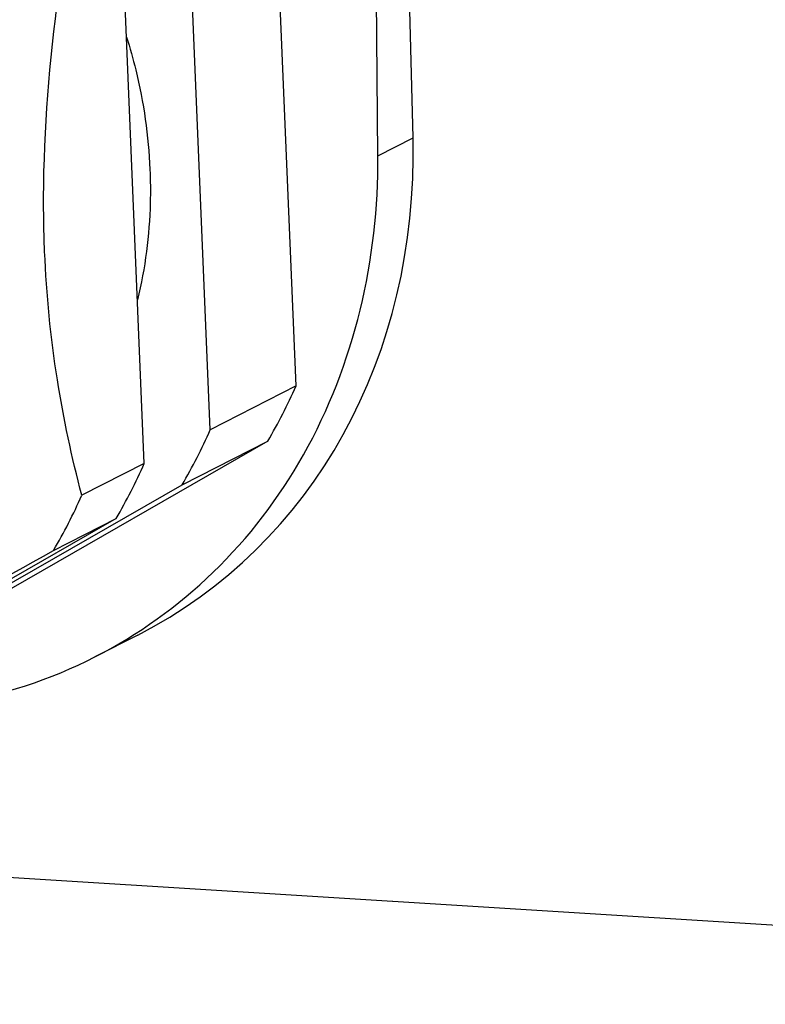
# Model space of a CAD drawing. Header units: millimetres. Extents: x 0 to 868, y 0 to 297.
# Tile 16 of 52: x 189.56 to 194.32, y 53.87 to 60.16. Entities that reach past the tile are written whole.
import ezdxf

# ---------------------------------------------------------------- set-up
doc = ezdxf.new("R2010")
doc.units = ezdxf.units.MM
doc.header["$LTSCALE"] = 23.1
doc.layers.add('COMPONENTS', color=7, linetype='CONTINUOUS')

msp = doc.modelspace()

# ---------------------------------------------------------------- linework, layer by layer
at = {"layer": 'COMPONENTS', "color": 7, "linetype": 'Continuous'}
for p, q in [((191.32235, 57.82362), (191.18515, 61.10973)), ((192.07027, 59.40851), (192.03043, 61.02523)), ((191.84603, 59.29412), (191.83084, 60.92342)), ((190.77424, 57.54403), (190.63704, 60.83014)), ((190.35262, 57.32895), (190.21541, 60.61506)), ((191.84603, 59.29412), (192.07027, 59.40851)), ((191.32235, 57.82362), (190.77424, 57.54403)), ((191.14229, 57.47176), (188.56678, 55.99301)), ((190.59418, 57.19216), (191.14229, 57.47176)), ((190.35262, 57.32895), (189.95281, 57.12501)), ((188.01867, 55.71341), (190.59418, 57.19216)), ((190.17256, 56.97709), (187.59705, 55.49834)), ((189.77276, 56.77315), (190.17256, 56.97709)), ((190.31093, 56.23193), (190.03674, 56.09207)), ((202.51327, 53.87208), (184.91132, 54.96588))]:
    msp.add_line(p, q, dxfattribs=at)
for centre, start, end in [((188.30626, 59.14503), 329.459139, 336.340767), ((187.75815, 58.86544), 329.459139, 336.340767), ((187.33653, 58.65037), 329.459139, 336.340767), ((186.93673, 58.44642), 329.459137, 336.34077)]:
    msp.add_arc(centre, 3.29286, start, end, dxfattribs=at)
msp.add_ellipse((188.44132, 59.76859), major_axis=(-2.03408, 3.4463), ratio=0.8724761, start_param=-3.195265, end_param=-2.1393603, dxfattribs=at)
for points, knots in [([(189.71556, 58.68204), (189.70958, 58.82537), (189.70235, 59.40343), (189.75589, 59.9809), (189.81561, 60.41112)], [0, 0, 0, 0, 0.2482795, 1, 1, 1, 1]), ([(190.2394, 60.05276), (190.26108, 59.98379), (190.33831, 59.70752), (190.37964, 59.42111), (190.38859, 59.20678)], [0, 0, 0, 0, 0.2520624, 1, 1, 1, 1]), ([(190.03673, 56.09208), (190.31281, 56.23291), (190.8301, 56.60478), (191.61814, 57.63331), (191.85215, 58.63795), (191.84603, 59.29412)], [0, 0, 0, 0, 0.2417773, 0.488078, 1, 1, 1, 1]), ([(190.38859, 59.20678), (190.39154, 59.13616), (190.39385, 58.85706), (190.35816, 58.57746), (190.30942, 58.37487)], [0, 0, 0, 0, 0.2532899, 1, 1, 1, 1]), ([(189.95281, 57.12501), (189.88903, 57.36841), (189.77879, 57.88349), (189.727, 58.40812), (189.71556, 58.68204)], [0, 0, 0, 0, 0.4785727, 1, 1, 1, 1]), ([(187.19725, 55.2944), (187.36529, 55.39443), (188.21819, 55.89703), (189.08006, 56.38424), (189.77276, 56.77315)], [0, 0, 0, 0, 0.1975405, 1, 1, 1, 1]), ([(188.14618, 55.77824), (188.46965, 55.73558), (189.12647, 55.74201), (189.75175, 55.94671), (190.03673, 56.09208)], [0, 0, 0, 0, 0.5049108, 1, 1, 1, 1])]:
    msp.add_open_spline(points, degree=3, knots=knots, dxfattribs=at)

doc.saveas('drawing.dxf')
